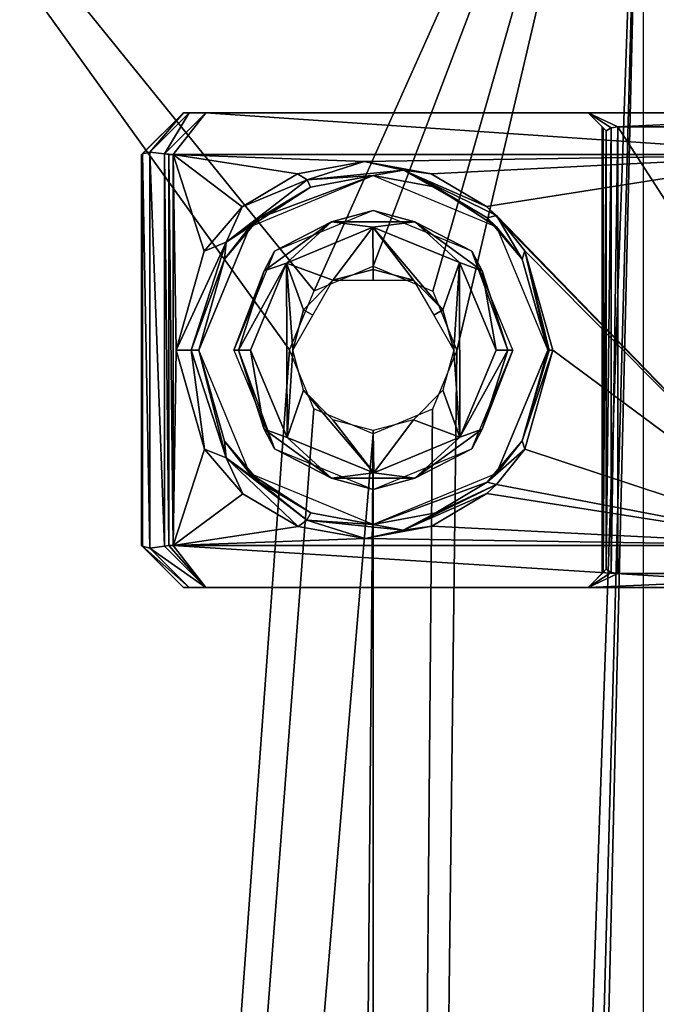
# Model space of a CAD drawing. Header units: millimetres. Extents: x -108 to 112, y -157 to 157.
# Tile 95 of 118: x -78 to -55, y 103 to 138. Entities that reach past the tile are written whole.
import ezdxf

# ---------------------------------------------------------------- set-up
doc = ezdxf.new("R2010")
doc.units = ezdxf.units.MM
doc.header["$LTSCALE"] = 33.374815
for name, color, linetype in [('198', 7, 'CONTINUOUS'), ('276', 7, 'CONTINUOUS'), ('290', 7, 'CONTINUOUS'), ('292', 7, 'CONTINUOUS'), ('293', 7, 'CONTINUOUS'), ('294', 7, 'CONTINUOUS'), ('295', 7, 'CONTINUOUS'), ('296', 7, 'CONTINUOUS'), ('297', 7, 'CONTINUOUS'), ('298', 7, 'CONTINUOUS'), ('299', 7, 'CONTINUOUS'), ('3', 7, 'CONTINUOUS'), ('300', 7, 'CONTINUOUS'), ('301', 7, 'CONTINUOUS'), ('302', 7, 'CONTINUOUS'), ('303', 7, 'CONTINUOUS'), ('304', 7, 'CONTINUOUS'), ('322', 7, 'CONTINUOUS'), ('323', 7, 'CONTINUOUS'), ('324', 7, 'CONTINUOUS'), ('325', 7, 'CONTINUOUS'), ('326', 7, 'CONTINUOUS'), ('328', 7, 'CONTINUOUS'), ('329', 7, 'CONTINUOUS'), ('806', 7, 'CONTINUOUS'), ('807', 7, 'CONTINUOUS'), ('808', 7, 'CONTINUOUS'), ('809', 7, 'CONTINUOUS'), ('810', 7, 'CONTINUOUS'), ('811', 7, 'CONTINUOUS')]:
    doc.layers.add(name, color=color, linetype=linetype)

msp = doc.modelspace()

# ---------------------------------------------------------------- linework, layer by layer
at = {"layer": '198', "color": 7, "linetype": 'CONTINUOUS'}
for points in [[(83, 100.6, -68.5), (-83, 100.6, -68.5), (-83, 146.9, -68.5), (83, 100.6, -68.5)], [(-41.5, 146.9, -68.5), (83, 100.6, -68.5), (-83, 146.9, -68.5), (-41.5, 146.9, -68.5)]]:
    msp.add_3dface(points, dxfattribs=at)
at = {"layer": '276', "color": 7, "linetype": 'CONTINUOUS'}
for points in [[(-71.597, 135, 78.181), (-71.004, 135, 78.916), (-71.8, 135, 66), (-71.597, 135, 78.181)], [(-71.8, 135, 66), (-71.004, 135, 78.916), (-57.3, 135, 82.195), (-71.8, 135, 66)], [(-71.8, 135, 77.26), (-71.597, 135, 78.181), (-71.8, 135, 66), (-71.8, 135, 77.26)], [(-57.3, 135, 66), (-71.8, 135, 66), (-57.3, 135, 82.195), (-57.3, 135, 66)], [(-71.004, 135, 78.916), (-48.355, 135, 97.035), (-57.3, 135, 82.195), (-71.004, 135, 78.916)], [(-47.733, 135, 97.382), (-47.03, 135, 97.5), (-57.3, 135, 82.195), (-47.733, 135, 97.382)], [(-57.3, 135, 82.195), (-47.03, 135, 97.5), (-45.669, 135, 91.5), (-57.3, 135, 82.195)], [(-48.355, 135, 97.035), (-47.733, 135, 97.382), (-57.3, 135, 82.195), (-48.355, 135, 97.035)]]:
    msp.add_3dface(points, dxfattribs=at)
at = {"layer": '290', "color": 7, "linetype": 'CONTINUOUS'}
for points in [[(-71.8, 118, 66), (-57.3, 118, 66), (-71.8, 118, 77.26), (-71.8, 118, 66)], [(-71.8, 118, 77.26), (-57.3, 118, 66), (-71.597, 118, 78.181), (-71.8, 118, 77.26)], [(-71.597, 118, 78.181), (-57.3, 118, 66), (-71.004, 118, 78.916), (-71.597, 118, 78.181)], [(-57.3, 118, 82.195), (-48.355, 118, 97.035), (-71.004, 118, 78.916), (-57.3, 118, 82.195)], [(-57.3, 118, 66), (-57.3, 118, 82.195), (-71.004, 118, 78.916), (-57.3, 118, 66)], [(-45.669, 118, 91.5), (-48.355, 118, 97.035), (-57.3, 118, 82.195), (-45.669, 118, 91.5)]]:
    msp.add_3dface(points, dxfattribs=at)
at = {"layer": '292', "color": 7, "linetype": 'CONTINUOUS'}
for points in [[(-72.476, 119.472, 79.623), (-71.004, 118, 78.916), (-72.33, 119.493, 79.767), (-72.476, 119.472, 79.623)], [(-72.33, 119.493, 79.767), (-71.004, 118, 78.916), (-72.174, 119.5, 79.901), (-72.33, 119.493, 79.767)], [(-48.355, 118, 97.035), (-49.122, 119.5, 98.343), (-72.174, 119.5, 79.901), (-48.355, 118, 97.035)], [(-71.004, 118, 78.916), (-48.355, 118, 97.035), (-72.174, 119.5, 79.901), (-71.004, 118, 78.916)]]:
    msp.add_3dface(points, dxfattribs=at)
at = {"layer": '293', "color": 7, "linetype": 'CONTINUOUS'}
for points in [[(-71.8, 118, 77.26), (-71.597, 118, 78.181), (-73.272, 119.472, 77.967), (-71.8, 118, 77.26)], [(-73.272, 119.472, 77.967), (-71.597, 118, 78.181), (-73.004, 119.408, 78.858), (-73.272, 119.472, 77.967)], [(-71.004, 118, 78.916), (-72.476, 119.472, 79.623), (-73.004, 119.408, 78.858), (-71.004, 118, 78.916)], [(-71.597, 118, 78.181), (-71.004, 118, 78.916), (-73.004, 119.408, 78.858), (-71.597, 118, 78.181)]]:
    msp.add_3dface(points, dxfattribs=at)
at = {"layer": '294', "color": 7, "linetype": 'CONTINUOUS'}
for points in [[(-71.8, 118, 66), (-71.8, 118, 77.26), (-73.3, 119.5, 66), (-71.8, 118, 66)], [(-71.8, 118, 77.26), (-73.272, 119.472, 77.967), (-73.3, 119.5, 77.558), (-71.8, 118, 77.26)], [(-71.8, 118, 77.26), (-73.3, 119.5, 77.558), (-73.3, 119.5, 66), (-71.8, 118, 77.26)], [(-73.3, 119.5, 77.558), (-73.272, 119.472, 77.967), (-73.293, 119.493, 77.764), (-73.3, 119.5, 77.558)]]:
    msp.add_3dface(points, dxfattribs=at)
at = {"layer": '295', "color": 7, "linetype": 'CONTINUOUS'}
for points in [[(-73.3, 133.5, 77.558), (-73.293, 119.493, 77.764), (-73.293, 133.507, 77.764), (-73.3, 133.5, 77.558)], [(-73.3, 119.5, 77.558), (-73.293, 119.493, 77.764), (-73.3, 133.5, 77.558), (-73.3, 119.5, 77.558)], [(-73.272, 119.472, 77.967), (-73.272, 133.528, 77.967), (-73.293, 133.507, 77.764), (-73.272, 119.472, 77.967)], [(-73.293, 119.493, 77.764), (-73.272, 119.472, 77.967), (-73.293, 133.507, 77.764), (-73.293, 119.493, 77.764)], [(-73.272, 133.528, 77.967), (-73.004, 119.408, 78.858), (-73.004, 133.592, 78.858), (-73.272, 133.528, 77.967)], [(-73.272, 119.472, 77.967), (-73.004, 119.408, 78.858), (-73.272, 133.528, 77.967), (-73.272, 119.472, 77.967)], [(-73.004, 119.408, 78.858), (-72.476, 119.472, 79.623), (-73.004, 133.592, 78.858), (-73.004, 119.408, 78.858)], [(-73.004, 133.592, 78.858), (-72.476, 119.472, 79.623), (-72.476, 133.528, 79.623), (-73.004, 133.592, 78.858)], [(-72.476, 119.472, 79.623), (-72.33, 119.493, 79.767), (-72.476, 133.528, 79.623), (-72.476, 119.472, 79.623)], [(-72.476, 133.528, 79.623), (-72.33, 119.493, 79.767), (-72.33, 133.507, 79.767), (-72.476, 133.528, 79.623)], [(-72.33, 119.493, 79.767), (-72.174, 119.5, 79.901), (-72.33, 133.507, 79.767), (-72.33, 119.493, 79.767)], [(-72.33, 133.507, 79.767), (-72.174, 119.5, 79.901), (-72.174, 133.5, 79.901), (-72.33, 133.507, 79.767)]]:
    msp.add_3dface(points, dxfattribs=at)
at = {"layer": '296', "color": 7, "linetype": 'CONTINUOUS'}
for points in [[(-71.8, 135, 77.26), (-71.8, 135, 66), (-73.3, 133.5, 77.558), (-71.8, 135, 77.26)], [(-71.8, 135, 77.26), (-73.3, 133.5, 77.558), (-73.293, 133.507, 77.764), (-71.8, 135, 77.26)], [(-73.3, 133.5, 77.558), (-71.8, 135, 66), (-73.3, 133.5, 66), (-73.3, 133.5, 77.558)], [(-73.272, 133.528, 77.967), (-71.8, 135, 77.26), (-73.293, 133.507, 77.764), (-73.272, 133.528, 77.967)]]:
    msp.add_3dface(points, dxfattribs=at)
at = {"layer": '297', "color": 7, "linetype": 'CONTINUOUS'}
for points in [[(-73.3, 119.5, 66), (-73.3, 119.5, 77.558), (-73.3, 133.5, 77.558), (-73.3, 119.5, 66)], [(-73.3, 119.5, 66), (-73.3, 133.5, 77.558), (-73.3, 133.5, 66), (-73.3, 119.5, 66)]]:
    msp.add_3dface(points, dxfattribs=at)
at = {"layer": '298', "color": 7, "linetype": 'CONTINUOUS'}
for points in [[(-71.8, 135, 77.26), (-73.272, 133.528, 77.967), (-73.004, 133.592, 78.858), (-71.8, 135, 77.26)], [(-71.597, 135, 78.181), (-71.8, 135, 77.26), (-73.004, 133.592, 78.858), (-71.597, 135, 78.181)], [(-71.597, 135, 78.181), (-73.004, 133.592, 78.858), (-72.476, 133.528, 79.623), (-71.597, 135, 78.181)], [(-71.004, 135, 78.916), (-71.597, 135, 78.181), (-72.476, 133.528, 79.623), (-71.004, 135, 78.916)]]:
    msp.add_3dface(points, dxfattribs=at)
at = {"layer": '299', "color": 7, "linetype": 'CONTINUOUS'}
for points in [[(-71.004, 135, 78.916), (-72.476, 133.528, 79.623), (-72.174, 133.5, 79.901), (-71.004, 135, 78.916)], [(-49.122, 133.5, 98.343), (-71.004, 135, 78.916), (-72.174, 133.5, 79.901), (-49.122, 133.5, 98.343)], [(-48.355, 135, 97.035), (-71.004, 135, 78.916), (-49.122, 133.5, 98.343), (-48.355, 135, 97.035)], [(-72.476, 133.528, 79.623), (-72.33, 133.507, 79.767), (-72.174, 133.5, 79.901), (-72.476, 133.528, 79.623)]]:
    msp.add_3dface(points, dxfattribs=at)
at = {"layer": '3', "color": 7, "linetype": 'CONTINUOUS'}
for points in [[(-88.5, 155, 66), (-88.5, -155, 66), (-67.999, 126.512, 66), (-88.5, 155, 66)], [(-55.311, 155, 66), (-88.5, 155, 66), (-67.12, 128.622, 66), (-55.311, 155, 66)], [(-67.12, 128.622, 66), (-88.5, 155, 66), (-67.999, 126.512, 66), (-67.12, 128.622, 66)], [(-65, 129.5, 66), (-55.311, 155, 66), (-67.12, 128.622, 66), (-65, 129.5, 66)], [(-55.311, 155, 66), (-65, -123.5, 66), (-62.867, -124.391, 66), (-55.311, 155, 66)], [(-65, -123.5, 66), (-55.311, 155, 66), (-62.001, 126.488, 66), (-65, -123.5, 66)], [(-55.311, 155, 66), (-65, 129.5, 66), (-62.867, 128.609, 66), (-55.311, 155, 66)], [(-62.001, -126.512, 66), (-55.311, 155, 66), (-62.867, -124.391, 66), (-62.001, -126.512, 66)], [(-62.001, 126.488, 66), (-55.311, 155, 66), (-62.867, 128.609, 66), (-62.001, 126.488, 66)], [(-55.329, -155, 66), (-55.311, 155, 66), (-62.001, -126.512, 66), (-55.329, -155, 66)], [(-67.999, 126.512, 66), (-88.5, -155, 66), (-67.133, 124.391, 66), (-67.999, 126.512, 66)], [(-62.88, 124.378, 66), (-65, -123.5, 66), (-62.001, 126.488, 66), (-62.88, 124.378, 66)], [(-67.133, 124.391, 66), (-88.5, -155, 66), (-65, 123.5, 66), (-67.133, 124.391, 66)], [(-65, 123.5, 66), (-65, -123.5, 66), (-62.88, 124.378, 66), (-65, 123.5, 66)], [(-88.5, -155, 66), (-67.12, -124.378, 66), (-65, 123.5, 66), (-88.5, -155, 66)], [(-67.12, -124.378, 66), (-65, -123.5, 66), (-65, 123.5, 66), (-67.12, -124.378, 66)]]:
    msp.add_3dface(points, dxfattribs=at)
at = {"layer": '300', "color": 7, "linetype": 'CONTINUOUS'}
for points in [[(-49.122, 133.5, 98.343), (-72.174, 133.5, 79.901), (-65.321, 133.25, 85.383), (-49.122, 133.5, 98.343)], [(-72.174, 133.5, 79.901), (-72.174, 119.5, 79.901), (-72.062, 126.5, 79.99), (-72.174, 133.5, 79.901)], [(-72.174, 133.5, 79.901), (-72.062, 126.5, 79.99), (-71.055, 130.047, 80.796), (-72.174, 133.5, 79.901)], [(-65.321, 133.25, 85.383), (-72.174, 133.5, 79.901), (-67.716, 132.808, 83.467), (-65.321, 133.25, 85.383)], [(-67.716, 132.808, 83.467), (-72.174, 133.5, 79.901), (-69.693, 131.635, 81.885), (-67.716, 132.808, 83.467)], [(-69.693, 131.635, 81.885), (-72.174, 133.5, 79.901), (-71.055, 130.047, 80.796), (-69.693, 131.635, 81.885)], [(-62.927, 132.815, 87.298), (-49.122, 133.5, 98.343), (-65.321, 133.25, 85.383), (-62.927, 132.815, 87.298)], [(-60.942, 131.644, 88.887), (-49.122, 133.5, 98.343), (-62.927, 132.815, 87.298), (-60.942, 131.644, 88.887)], [(-49.122, 119.5, 98.343), (-49.122, 133.5, 98.343), (-60.942, 131.644, 88.887), (-49.122, 119.5, 98.343)], [(-60.585, 131.318, 89.172), (-49.122, 119.5, 98.343), (-60.942, 131.644, 88.887), (-60.585, 131.318, 89.172)], [(-59.571, 130.05, 89.983), (-49.122, 119.5, 98.343), (-60.585, 131.318, 89.172), (-59.571, 130.05, 89.983)], [(-58.562, 126.5, 90.79), (-49.122, 119.5, 98.343), (-59.571, 130.05, 89.983), (-58.562, 126.5, 90.79)], [(-72.062, 126.5, 79.99), (-72.174, 119.5, 79.901), (-71.052, 122.948, 80.798), (-72.062, 126.5, 79.99)], [(-59.569, 122.954, 89.985), (-49.122, 119.5, 98.343), (-58.562, 126.5, 90.79), (-59.569, 122.954, 89.985)], [(-71.052, 122.948, 80.798), (-72.174, 119.5, 79.901), (-69.679, 121.353, 81.897), (-71.052, 122.948, 80.798)], [(-60.587, 121.68, 89.17), (-49.122, 119.5, 98.343), (-59.569, 122.954, 89.985), (-60.587, 121.68, 89.17)], [(-60.929, 121.367, 88.897), (-49.122, 119.5, 98.343), (-60.587, 121.68, 89.17), (-60.929, 121.367, 88.897)], [(-69.679, 121.353, 81.897), (-72.174, 119.5, 79.901), (-67.69, 120.183, 83.488), (-69.679, 121.353, 81.897)], [(-62.903, 120.195, 87.318), (-49.122, 119.5, 98.343), (-60.929, 121.367, 88.897), (-62.903, 120.195, 87.318)], [(-67.69, 120.183, 83.488), (-72.174, 119.5, 79.901), (-65.295, 119.75, 85.404), (-67.69, 120.183, 83.488)], [(-65.295, 119.75, 85.404), (-49.122, 119.5, 98.343), (-62.903, 120.195, 87.318), (-65.295, 119.75, 85.404)], [(-72.174, 119.5, 79.901), (-49.122, 119.5, 98.343), (-65.295, 119.75, 85.404), (-72.174, 119.5, 79.901)]]:
    msp.add_3dface(points, dxfattribs=at)
at = {"layer": '301', "color": 7, "linetype": 'CONTINUOUS'}
for points in [[(-72.062, 126.5, 79.99), (-71.052, 122.948, 80.798), (-71.528, 126.5, 80.048), (-72.062, 126.5, 79.99)], [(-71.528, 126.5, 80.048), (-71.052, 122.948, 80.798), (-70.271, 122.635, 81.148), (-71.528, 126.5, 80.048)], [(-71.528, 126.5, 80.048), (-70.271, 122.635, 81.148), (-71.25, 126.5, 79.6), (-71.528, 126.5, 80.048)], [(-71.25, 126.5, 79.6), (-70.271, 122.635, 81.148), (-70.333, 123.241, 80.392), (-71.25, 126.5, 79.6)], [(-59.569, 122.954, 89.985), (-58.562, 126.5, 90.79), (-59.665, 123.244, 89.609), (-59.569, 122.954, 89.985)], [(-59.665, 123.244, 89.609), (-58.562, 126.5, 90.79), (-58.701, 126.5, 90.615), (-59.665, 123.244, 89.609)], [(-58.75, 126.5, 90.4), (-59.665, 123.244, 89.609), (-58.701, 126.5, 90.615), (-58.75, 126.5, 90.4)], [(-70.333, 123.241, 80.392), (-70.271, 122.635, 81.148), (-69.078, 121.764, 81.476), (-70.333, 123.241, 80.392)], [(-60.919, 121.766, 88.526), (-59.569, 122.954, 89.985), (-59.665, 123.244, 89.609), (-60.919, 121.766, 88.526)], [(-71.052, 122.948, 80.798), (-69.679, 121.353, 81.897), (-70.271, 122.635, 81.148), (-71.052, 122.948, 80.798)], [(-60.587, 121.68, 89.17), (-59.569, 122.954, 89.985), (-60.919, 121.766, 88.526), (-60.587, 121.68, 89.17)], [(-69.679, 121.353, 81.897), (-67.69, 120.183, 83.488), (-70.271, 122.635, 81.148), (-69.679, 121.353, 81.897)], [(-70.271, 122.635, 81.148), (-67.69, 120.183, 83.488), (-67.378, 120.409, 83.606), (-70.271, 122.635, 81.148)], [(-70.271, 122.635, 81.148), (-67.378, 120.409, 83.606), (-69.078, 121.764, 81.476), (-70.271, 122.635, 81.148)], [(-69.078, 121.764, 81.476), (-67.378, 120.409, 83.606), (-67.241, 120.666, 83.064), (-69.078, 121.764, 81.476)], [(-60.929, 121.367, 88.897), (-60.587, 121.68, 89.17), (-63.925, 120.05, 86.468), (-60.929, 121.367, 88.897)], [(-63.925, 120.05, 86.468), (-60.587, 121.68, 89.17), (-62.756, 120.667, 86.938), (-63.925, 120.05, 86.468)], [(-62.756, 120.667, 86.938), (-60.587, 121.68, 89.17), (-60.919, 121.766, 88.526), (-62.756, 120.667, 86.938)], [(-62.903, 120.195, 87.318), (-60.929, 121.367, 88.897), (-63.925, 120.05, 86.468), (-62.903, 120.195, 87.318)], [(-67.241, 120.666, 83.064), (-67.378, 120.409, 83.606), (-64.999, 120.25, 85), (-67.241, 120.666, 83.064)], [(-64.999, 120.25, 85), (-63.925, 120.05, 86.468), (-62.756, 120.667, 86.938), (-64.999, 120.25, 85)], [(-67.69, 120.183, 83.488), (-65.295, 119.75, 85.404), (-67.378, 120.409, 83.606), (-67.69, 120.183, 83.488)], [(-67.378, 120.409, 83.606), (-65.295, 119.75, 85.404), (-63.925, 120.05, 86.468), (-67.378, 120.409, 83.606)], [(-67.378, 120.409, 83.606), (-63.925, 120.05, 86.468), (-64.999, 120.25, 85), (-67.378, 120.409, 83.606)], [(-65.295, 119.75, 85.404), (-62.903, 120.195, 87.318), (-63.925, 120.05, 86.468), (-65.295, 119.75, 85.404)]]:
    msp.add_3dface(points, dxfattribs=at)
at = {"layer": '302', "color": 7, "linetype": 'CONTINUOUS'}
for points in [[(-65.321, 133.25, 85.383), (-67.716, 132.808, 83.467), (-67.372, 132.594, 83.611), (-65.321, 133.25, 85.383)], [(-65.321, 133.25, 85.383), (-67.372, 132.594, 83.611), (-63.919, 132.949, 86.472), (-65.321, 133.25, 85.383)], [(-62.927, 132.815, 87.298), (-65.321, 133.25, 85.383), (-63.919, 132.949, 86.472), (-62.927, 132.815, 87.298)], [(-67.716, 132.808, 83.467), (-69.693, 131.635, 81.885), (-67.372, 132.594, 83.611), (-67.716, 132.808, 83.467)], [(-67.372, 132.594, 83.611), (-65.001, 132.75, 84.999), (-63.919, 132.949, 86.472), (-67.372, 132.594, 83.611)], [(-67.244, 132.333, 83.062), (-65.001, 132.75, 84.999), (-67.372, 132.594, 83.611), (-67.244, 132.333, 83.062)], [(-65.001, 132.75, 84.999), (-62.759, 132.334, 86.935), (-63.919, 132.949, 86.472), (-65.001, 132.75, 84.999)], [(-60.585, 131.318, 89.172), (-60.942, 131.644, 88.887), (-63.919, 132.949, 86.472), (-60.585, 131.318, 89.172)], [(-60.922, 131.236, 88.523), (-60.585, 131.318, 89.172), (-63.919, 132.949, 86.472), (-60.922, 131.236, 88.523)], [(-60.942, 131.644, 88.887), (-62.927, 132.815, 87.298), (-63.919, 132.949, 86.472), (-60.942, 131.644, 88.887)], [(-62.759, 132.334, 86.935), (-60.922, 131.236, 88.523), (-63.919, 132.949, 86.472), (-62.759, 132.334, 86.935)], [(-69.693, 131.635, 81.885), (-70.269, 130.368, 81.151), (-67.372, 132.594, 83.611), (-69.693, 131.635, 81.885)], [(-70.269, 130.368, 81.151), (-67.244, 132.333, 83.062), (-67.372, 132.594, 83.611), (-70.269, 130.368, 81.151)], [(-69.081, 131.234, 81.474), (-67.244, 132.333, 83.062), (-70.269, 130.368, 81.151), (-69.081, 131.234, 81.474)], [(-69.693, 131.635, 81.885), (-71.055, 130.047, 80.796), (-70.269, 130.368, 81.151), (-69.693, 131.635, 81.885)], [(-70.335, 129.756, 80.39), (-69.081, 131.234, 81.474), (-70.269, 130.368, 81.151), (-70.335, 129.756, 80.39)], [(-59.667, 129.759, 89.607), (-60.585, 131.318, 89.172), (-60.922, 131.236, 88.523), (-59.667, 129.759, 89.607)], [(-59.571, 130.05, 89.983), (-60.585, 131.318, 89.172), (-59.667, 129.759, 89.607), (-59.571, 130.05, 89.983)], [(-71.055, 130.047, 80.796), (-72.062, 126.5, 79.99), (-70.269, 130.368, 81.151), (-71.055, 130.047, 80.796)], [(-72.062, 126.5, 79.99), (-71.528, 126.5, 80.048), (-70.269, 130.368, 81.151), (-72.062, 126.5, 79.99)], [(-71.528, 126.5, 80.048), (-70.335, 129.756, 80.39), (-70.269, 130.368, 81.151), (-71.528, 126.5, 80.048)], [(-58.75, 126.5, 90.4), (-59.571, 130.05, 89.983), (-59.667, 129.759, 89.607), (-58.75, 126.5, 90.4)], [(-58.562, 126.5, 90.79), (-59.571, 130.05, 89.983), (-58.701, 126.5, 90.615), (-58.562, 126.5, 90.79)], [(-59.571, 130.05, 89.983), (-58.75, 126.5, 90.4), (-58.701, 126.5, 90.615), (-59.571, 130.05, 89.983)], [(-71.528, 126.5, 80.048), (-71.25, 126.5, 79.6), (-70.335, 129.756, 80.39), (-71.528, 126.5, 80.048)]]:
    msp.add_3dface(points, dxfattribs=at)
at = {"layer": '303', "color": 7, "linetype": 'CONTINUOUS'}
for points in [[(-65, 132.75, 70.5), (-69.081, 131.234, 81.474), (-69.419, 130.919, 70.5), (-65, 132.75, 70.5)], [(-67.244, 132.333, 83.062), (-69.081, 131.234, 81.474), (-65, 132.75, 70.5), (-67.244, 132.333, 83.062)], [(-65.001, 132.75, 84.999), (-67.244, 132.333, 83.062), (-65, 132.75, 70.5), (-65.001, 132.75, 84.999)], [(-62.759, 132.334, 86.935), (-65.001, 132.75, 84.999), (-65, 132.75, 70.5), (-62.759, 132.334, 86.935)], [(-60.581, 130.919, 70.5), (-62.759, 132.334, 86.935), (-65, 132.75, 70.5), (-60.581, 130.919, 70.5)], [(-60.922, 131.236, 88.523), (-62.759, 132.334, 86.935), (-60.581, 130.919, 70.5), (-60.922, 131.236, 88.523)], [(-69.081, 131.234, 81.474), (-70.335, 129.756, 80.39), (-69.419, 130.919, 70.5), (-69.081, 131.234, 81.474)], [(-59.667, 129.759, 89.607), (-60.922, 131.236, 88.523), (-60.581, 130.919, 70.5), (-59.667, 129.759, 89.607)], [(-70.335, 129.756, 80.39), (-71.25, 126.5, 79.6), (-69.419, 130.919, 70.5), (-70.335, 129.756, 80.39)], [(-69.419, 130.919, 70.5), (-71.25, 126.5, 79.6), (-71.25, 126.5, 70.5), (-69.419, 130.919, 70.5)], [(-58.75, 126.5, 70.5), (-59.667, 129.759, 89.607), (-60.581, 130.919, 70.5), (-58.75, 126.5, 70.5)], [(-58.75, 126.5, 90.4), (-59.667, 129.759, 89.607), (-58.75, 126.5, 70.5), (-58.75, 126.5, 90.4)]]:
    msp.add_3dface(points, dxfattribs=at)
at = {"layer": '304', "color": 7, "linetype": 'CONTINUOUS'}
for points in [[(-71.25, 126.5, 79.6), (-70.333, 123.241, 80.392), (-71.25, 126.5, 70.5), (-71.25, 126.5, 79.6)], [(-71.25, 126.5, 70.5), (-70.333, 123.241, 80.392), (-69.419, 122.081, 70.5), (-71.25, 126.5, 70.5)], [(-59.665, 123.244, 89.609), (-58.75, 126.5, 90.4), (-60.581, 122.081, 70.5), (-59.665, 123.244, 89.609)], [(-58.75, 126.5, 90.4), (-58.75, 126.5, 70.5), (-60.581, 122.081, 70.5), (-58.75, 126.5, 90.4)], [(-70.333, 123.241, 80.392), (-69.078, 121.764, 81.476), (-69.419, 122.081, 70.5), (-70.333, 123.241, 80.392)], [(-60.919, 121.766, 88.526), (-59.665, 123.244, 89.609), (-60.581, 122.081, 70.5), (-60.919, 121.766, 88.526)], [(-69.078, 121.764, 81.476), (-67.241, 120.666, 83.064), (-69.419, 122.081, 70.5), (-69.078, 121.764, 81.476)], [(-69.419, 122.081, 70.5), (-67.241, 120.666, 83.064), (-65, 120.25, 70.5), (-69.419, 122.081, 70.5)], [(-65, 120.25, 70.5), (-60.919, 121.766, 88.526), (-60.581, 122.081, 70.5), (-65, 120.25, 70.5)], [(-62.756, 120.667, 86.938), (-60.919, 121.766, 88.526), (-65, 120.25, 70.5), (-62.756, 120.667, 86.938)], [(-67.241, 120.666, 83.064), (-64.999, 120.25, 85), (-65, 120.25, 70.5), (-67.241, 120.666, 83.064)], [(-64.999, 120.25, 85), (-62.756, 120.667, 86.938), (-65, 120.25, 70.5), (-64.999, 120.25, 85)]]:
    msp.add_3dface(points, dxfattribs=at)
at = {"layer": '322', "color": 7, "linetype": 'CONTINUOUS'}
for points in [[(-45.905, 134.5, 90.671), (-45.905, 118.5, 90.671), (-56.237, 134.5, 82.405), (-45.905, 134.5, 90.671)], [(-45.905, 118.5, 90.671), (-56.237, 118.5, 82.405), (-56.237, 134.5, 82.405), (-45.905, 118.5, 90.671)]]:
    msp.add_3dface(points, dxfattribs=at)
at = {"layer": '323', "color": 7, "linetype": 'CONTINUOUS'}
for points in [[(-56.8, 118.5, 81.234), (-56.8, 134.5, 81.234), (-56.763, 134.463, 81.564), (-56.8, 118.5, 81.234)], [(-56.763, 118.537, 81.564), (-56.8, 118.5, 81.234), (-56.763, 134.463, 81.564), (-56.763, 118.537, 81.564)], [(-56.652, 134.352, 81.884), (-56.763, 118.537, 81.564), (-56.763, 134.463, 81.564), (-56.652, 134.352, 81.884)], [(-56.472, 118.537, 82.171), (-56.652, 118.648, 81.884), (-56.471, 134.463, 82.171), (-56.472, 118.537, 82.171)], [(-56.471, 134.463, 82.171), (-56.652, 118.648, 81.884), (-56.652, 134.352, 81.884), (-56.471, 134.463, 82.171)], [(-56.237, 134.5, 82.405), (-56.237, 118.5, 82.405), (-56.472, 118.537, 82.171), (-56.237, 134.5, 82.405)], [(-56.237, 134.5, 82.405), (-56.472, 118.537, 82.171), (-56.471, 134.463, 82.171), (-56.237, 134.5, 82.405)], [(-56.652, 118.648, 81.884), (-56.763, 118.537, 81.564), (-56.652, 134.352, 81.884), (-56.652, 118.648, 81.884)]]:
    msp.add_3dface(points, dxfattribs=at)
at = {"layer": '324', "color": 7, "linetype": 'CONTINUOUS'}
for points in [[(-56.8, 134.5, 81.234), (-56.8, 118.5, 81.234), (-56.8, 134.5, 66), (-56.8, 134.5, 81.234)], [(-56.8, 134.5, 66), (-56.8, 118.5, 81.234), (-56.8, 118.5, 66), (-56.8, 134.5, 66)]]:
    msp.add_3dface(points, dxfattribs=at)
at = {"layer": '325', "color": 7, "linetype": 'CONTINUOUS'}
for points in [[(-57.3, 135, 66), (-57.3, 135, 82.195), (-56.8, 134.5, 66), (-57.3, 135, 66)], [(-56.8, 134.5, 81.234), (-57.3, 135, 82.195), (-56.763, 134.463, 81.564), (-56.8, 134.5, 81.234)], [(-57.3, 135, 82.195), (-56.8, 134.5, 81.234), (-56.8, 134.5, 66), (-57.3, 135, 82.195)], [(-57.3, 135, 82.195), (-56.652, 134.352, 81.884), (-56.763, 134.463, 81.564), (-57.3, 135, 82.195)]]:
    msp.add_3dface(points, dxfattribs=at)
at = {"layer": '326', "color": 7, "linetype": 'CONTINUOUS'}
for points in [[(-57.3, 135, 82.195), (-45.669, 135, 91.5), (-56.237, 134.5, 82.405), (-57.3, 135, 82.195)], [(-57.3, 135, 82.195), (-56.237, 134.5, 82.405), (-56.471, 134.463, 82.171), (-57.3, 135, 82.195)], [(-57.3, 135, 82.195), (-56.471, 134.463, 82.171), (-56.652, 134.352, 81.884), (-57.3, 135, 82.195)], [(-45.669, 135, 91.5), (-45.905, 134.5, 90.671), (-56.237, 134.5, 82.405), (-45.669, 135, 91.5)]]:
    msp.add_3dface(points, dxfattribs=at)
at = {"layer": '328', "color": 7, "linetype": 'CONTINUOUS'}
for points in [[(-57.3, 118, 82.195), (-56.763, 118.537, 81.564), (-56.652, 118.648, 81.884), (-57.3, 118, 82.195)], [(-57.3, 118, 82.195), (-56.8, 118.5, 81.234), (-56.763, 118.537, 81.564), (-57.3, 118, 82.195)], [(-57.3, 118, 82.195), (-57.3, 118, 66), (-56.8, 118.5, 81.234), (-57.3, 118, 82.195)], [(-56.8, 118.5, 81.234), (-57.3, 118, 66), (-56.8, 118.5, 66), (-56.8, 118.5, 81.234)]]:
    msp.add_3dface(points, dxfattribs=at)
at = {"layer": '329', "color": 7, "linetype": 'CONTINUOUS'}
for points in [[(-57.3, 118, 82.195), (-56.652, 118.648, 81.884), (-56.472, 118.537, 82.171), (-57.3, 118, 82.195)], [(-56.237, 118.5, 82.405), (-57.3, 118, 82.195), (-56.472, 118.537, 82.171), (-56.237, 118.5, 82.405)], [(-45.669, 118, 91.5), (-57.3, 118, 82.195), (-45.905, 118.5, 90.671), (-45.669, 118, 91.5)], [(-45.905, 118.5, 90.671), (-57.3, 118, 82.195), (-56.237, 118.5, 82.405), (-45.905, 118.5, 90.671)]]:
    msp.add_3dface(points, dxfattribs=at)
at = {"layer": '806', "color": 7, "linetype": 'CONTINUOUS'}
for points in [[(-65.017, 130.9, 79.3), (-68.106, 129.616, 79.3), (-66.443, 129, 79.3), (-65.017, 130.9, 79.3)], [(-65, 129.386, 79.3), (-65.017, 130.9, 79.3), (-66.443, 129, 79.3), (-65, 129.386, 79.3)], [(-61.913, 129.635, 79.3), (-65.017, 130.9, 79.3), (-62.501, 127.943, 79.3), (-61.913, 129.635, 79.3)], [(-62.501, 127.943, 79.3), (-65.017, 130.9, 79.3), (-63.557, 129, 79.3), (-62.501, 127.943, 79.3)], [(-63.557, 129, 79.3), (-65.017, 130.9, 79.3), (-65, 129.386, 79.3), (-63.557, 129, 79.3)], [(-69.4, 126.5, 79.3), (-68.087, 123.365, 79.3), (-68.106, 129.616, 79.3), (-69.4, 126.5, 79.3)], [(-68.106, 129.616, 79.3), (-68.087, 123.365, 79.3), (-67.887, 126.5, 79.3), (-68.106, 129.616, 79.3)], [(-66.443, 129, 79.3), (-68.106, 129.616, 79.3), (-67.499, 127.943, 79.3), (-66.443, 129, 79.3)], [(-67.499, 127.943, 79.3), (-68.106, 129.616, 79.3), (-67.887, 126.5, 79.3), (-67.499, 127.943, 79.3)], [(-62.113, 126.5, 79.3), (-61.913, 129.635, 79.3), (-62.501, 127.943, 79.3), (-62.113, 126.5, 79.3)], [(-61.894, 123.384, 79.3), (-61.913, 129.635, 79.3), (-62.113, 126.5, 79.3), (-61.894, 123.384, 79.3)], [(-61.894, 123.384, 79.3), (-60.6, 126.5, 79.3), (-61.913, 129.635, 79.3), (-61.894, 123.384, 79.3)], [(-67.887, 126.5, 79.3), (-68.087, 123.365, 79.3), (-67.499, 125.057, 79.3), (-67.887, 126.5, 79.3)], [(-62.501, 125.057, 79.3), (-61.894, 123.384, 79.3), (-62.113, 126.5, 79.3), (-62.501, 125.057, 79.3)], [(-68.087, 123.365, 79.3), (-64.983, 122.1, 79.3), (-67.499, 125.057, 79.3), (-68.087, 123.365, 79.3)], [(-67.499, 125.057, 79.3), (-64.983, 122.1, 79.3), (-66.443, 124, 79.3), (-67.499, 125.057, 79.3)], [(-63.557, 124, 79.3), (-61.894, 123.384, 79.3), (-62.501, 125.057, 79.3), (-63.557, 124, 79.3)], [(-66.443, 124, 79.3), (-64.983, 122.1, 79.3), (-65, 123.614, 79.3), (-66.443, 124, 79.3)], [(-64.983, 122.1, 79.3), (-63.557, 124, 79.3), (-65, 123.614, 79.3), (-64.983, 122.1, 79.3)], [(-64.983, 122.1, 79.3), (-61.894, 123.384, 79.3), (-63.557, 124, 79.3), (-64.983, 122.1, 79.3)]]:
    msp.add_3dface(points, dxfattribs=at)
at = {"layer": '807', "color": 7, "linetype": 'CONTINUOUS'}
for points in [[(-68.536, 122.964, 78.7), (-69.824, 126.5, 79.124), (-70, 126.5, 78.7), (-68.536, 122.964, 78.7)], [(-68.903, 123.664, 79.124), (-69.4, 126.5, 79.3), (-69.824, 126.5, 79.124), (-68.903, 123.664, 79.124)], [(-68.903, 123.664, 79.124), (-69.824, 126.5, 79.124), (-68.536, 122.964, 78.7), (-68.903, 123.664, 79.124)], [(-68.087, 123.365, 79.3), (-69.4, 126.5, 79.3), (-68.903, 123.664, 79.124), (-68.087, 123.365, 79.3)], [(-60.6, 126.5, 79.3), (-61.894, 123.384, 79.3), (-60.176, 126.5, 79.124), (-60.6, 126.5, 79.3)], [(-60.176, 126.5, 79.124), (-61.894, 123.384, 79.3), (-61.097, 123.664, 79.124), (-60.176, 126.5, 79.124)], [(-60, 126.5, 78.7), (-61.097, 123.664, 79.124), (-61.464, 122.964, 78.7), (-60, 126.5, 78.7)], [(-60.176, 126.5, 79.124), (-61.097, 123.664, 79.124), (-60, 126.5, 78.7), (-60.176, 126.5, 79.124)], [(-66.491, 121.912, 79.124), (-68.087, 123.365, 79.3), (-68.903, 123.664, 79.124), (-66.491, 121.912, 79.124)], [(-66.491, 121.912, 79.124), (-68.903, 123.664, 79.124), (-68.536, 122.964, 78.7), (-66.491, 121.912, 79.124)], [(-61.097, 123.664, 79.124), (-61.894, 123.384, 79.3), (-63.509, 121.912, 79.124), (-61.097, 123.664, 79.124)], [(-61.097, 123.664, 79.124), (-63.509, 121.912, 79.124), (-61.464, 122.964, 78.7), (-61.097, 123.664, 79.124)], [(-64.983, 122.1, 79.3), (-68.087, 123.365, 79.3), (-66.491, 121.912, 79.124), (-64.983, 122.1, 79.3)], [(-61.894, 123.384, 79.3), (-64.983, 122.1, 79.3), (-63.509, 121.912, 79.124), (-61.894, 123.384, 79.3)], [(-65, 121.5, 78.7), (-66.491, 121.912, 79.124), (-68.536, 122.964, 78.7), (-65, 121.5, 78.7)], [(-61.464, 122.964, 78.7), (-63.509, 121.912, 79.124), (-65, 121.5, 78.7), (-61.464, 122.964, 78.7)], [(-63.509, 121.912, 79.124), (-64.983, 122.1, 79.3), (-66.491, 121.912, 79.124), (-63.509, 121.912, 79.124)], [(-63.509, 121.912, 79.124), (-66.491, 121.912, 79.124), (-65, 121.5, 78.7), (-63.509, 121.912, 79.124)]]:
    msp.add_3dface(points, dxfattribs=at)
at = {"layer": '808', "color": 7, "linetype": 'CONTINUOUS'}
for points in [[(-68.536, 130.036, 78.7), (-66.491, 131.088, 79.124), (-65, 131.5, 78.7), (-68.536, 130.036, 78.7)], [(-66.491, 131.088, 79.124), (-63.509, 131.088, 79.124), (-65, 131.5, 78.7), (-66.491, 131.088, 79.124)], [(-65, 131.5, 78.7), (-63.509, 131.088, 79.124), (-61.464, 130.036, 78.7), (-65, 131.5, 78.7)], [(-68.903, 129.336, 79.124), (-68.106, 129.616, 79.3), (-66.491, 131.088, 79.124), (-68.903, 129.336, 79.124)], [(-68.903, 129.336, 79.124), (-66.491, 131.088, 79.124), (-68.536, 130.036, 78.7), (-68.903, 129.336, 79.124)], [(-68.106, 129.616, 79.3), (-65.017, 130.9, 79.3), (-66.491, 131.088, 79.124), (-68.106, 129.616, 79.3)], [(-66.491, 131.088, 79.124), (-65.017, 130.9, 79.3), (-63.509, 131.088, 79.124), (-66.491, 131.088, 79.124)], [(-65.017, 130.9, 79.3), (-61.913, 129.635, 79.3), (-63.509, 131.088, 79.124), (-65.017, 130.9, 79.3)], [(-63.509, 131.088, 79.124), (-61.913, 129.635, 79.3), (-61.097, 129.336, 79.124), (-63.509, 131.088, 79.124)], [(-63.509, 131.088, 79.124), (-61.097, 129.336, 79.124), (-61.464, 130.036, 78.7), (-63.509, 131.088, 79.124)], [(-70, 126.5, 78.7), (-68.903, 129.336, 79.124), (-68.536, 130.036, 78.7), (-70, 126.5, 78.7)], [(-60.176, 126.5, 79.124), (-60, 126.5, 78.7), (-61.464, 130.036, 78.7), (-60.176, 126.5, 79.124)], [(-61.097, 129.336, 79.124), (-60.176, 126.5, 79.124), (-61.464, 130.036, 78.7), (-61.097, 129.336, 79.124)], [(-69.4, 126.5, 79.3), (-68.106, 129.616, 79.3), (-69.824, 126.5, 79.124), (-69.4, 126.5, 79.3)], [(-69.824, 126.5, 79.124), (-68.106, 129.616, 79.3), (-68.903, 129.336, 79.124), (-69.824, 126.5, 79.124)], [(-61.913, 129.635, 79.3), (-60.6, 126.5, 79.3), (-61.097, 129.336, 79.124), (-61.913, 129.635, 79.3)], [(-70, 126.5, 78.7), (-69.824, 126.5, 79.124), (-68.903, 129.336, 79.124), (-70, 126.5, 78.7)], [(-60.6, 126.5, 79.3), (-60.176, 126.5, 79.124), (-61.097, 129.336, 79.124), (-60.6, 126.5, 79.3)]]:
    msp.add_3dface(points, dxfattribs=at)
at = {"layer": '809', "color": 7, "linetype": 'CONTINUOUS'}
for points in [[(-66.443, 129, 79.3), (-67.499, 127.943, 79.3), (-67.165, 127.75, 78.913), (-66.443, 129, 79.3)], [(-67.499, 127.943, 79.3), (-67.887, 126.5, 79.3), (-67.165, 127.75, 78.913), (-67.499, 127.943, 79.3)]]:
    msp.add_3dface(points, dxfattribs=at)
at = {"layer": '810', "color": 7, "linetype": 'CONTINUOUS'}
for points in [[(-65, 129.386, 79.3), (-66.443, 129, 79.3), (-65, 129, 78.913), (-65, 129.386, 79.3)], [(-63.557, 129, 79.3), (-65, 129.386, 79.3), (-65, 129, 78.913), (-63.557, 129, 79.3)]]:
    msp.add_3dface(points, dxfattribs=at)
at = {"layer": '811', "color": 7, "linetype": 'CONTINUOUS'}
for points in [[(-62.501, 127.943, 79.3), (-63.557, 129, 79.3), (-62.835, 127.75, 78.913), (-62.501, 127.943, 79.3)], [(-62.113, 126.5, 79.3), (-62.501, 127.943, 79.3), (-62.835, 127.75, 78.913), (-62.113, 126.5, 79.3)]]:
    msp.add_3dface(points, dxfattribs=at)

doc.saveas('drawing.dxf')
